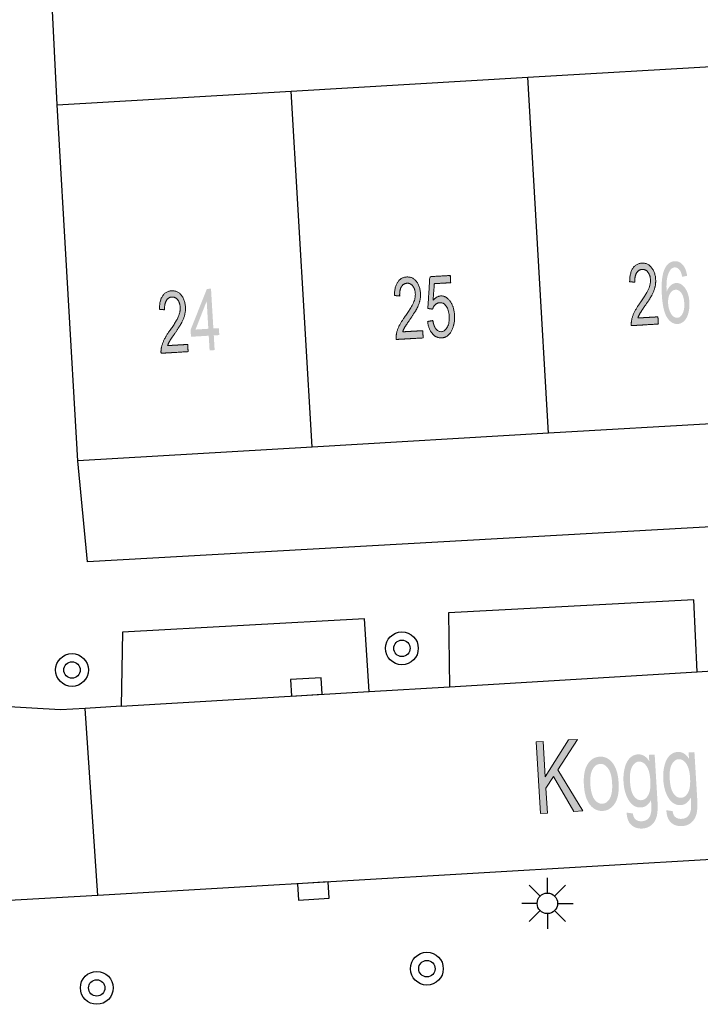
# Model space of a CAD drawing. Header units: metres. Extents: x 134521 to 134907, y 396000 to 396359.
# Tile 49 of 135: x 134618 to 134635, y 396202 to 396226. Entities that reach past the tile are written whole.
import ezdxf

# ---------------------------------------------------------------- set-up
doc = ezdxf.new("R2010")
doc.units = ezdxf.units.M
doc.header["$MEASUREMENT"] = 0

msp = doc.modelspace()

# ---------------------------------------------------------------- hatches: boundary and pattern name
at = {"linetype": 'Continuous', "lineweight": 0, "extrusion": (0, 0, -1)}
h = msp.add_hatch(color=251, dxfattribs=at)
edge = h.paths.add_edge_path()
edge.add_line((-134633.99, 396218.292), (-134634.001, 396218.116))
edge.add_line((-134634.001, 396218.116), (-134633.341, 396218.077))
edge.add_spline(control_points=[(-134633.341, 396218.077), (-134633.336, 396218.143), (-134633.348, 396218.205), (-134633.367, 396218.308), (-134633.417, 396218.409), (-134633.467, 396218.511), (-134633.564, 396218.645), (-134633.714, 396218.855), (-134633.765, 396218.975), (-134633.815, 396219.096), (-134633.808, 396219.2), (-134633.802, 396219.309), (-134633.746, 396219.381), (-134633.689, 396219.453), (-134633.606, 396219.448), (-134633.517, 396219.443), (-134633.469, 396219.36), (-134633.421, 396219.277), (-134633.428, 396219.136)], knot_values=[0, 0, 0, 0.111111, 0.111111, 0.222222, 0.222222, 0.333333, 0.333333, 0.444444, 0.444444, 0.555556, 0.555556, 0.666667, 0.666667, 0.777778, 0.777778, 0.888889, 0.888889, 1, 1, 1], degree=2, periodic=0)
edge.add_line((-134633.428, 396219.136), (-134633.301, 396219.148))
edge.add_spline(control_points=[(-134633.301, 396219.148), (-134633.301, 396219.36), (-134633.379, 396219.476), (-134633.457, 396219.592), (-134633.599, 396219.6), (-134633.743, 396219.609), (-134633.834, 396219.494), (-134633.925, 396219.38), (-134633.935, 396219.203), (-134633.94, 396219.113), (-134633.921, 396219.025), (-134633.902, 396218.937), (-134633.85, 396218.837), (-134633.799, 396218.738), (-134633.677, 396218.563), (-134633.575, 396218.418), (-134633.547, 396218.366), (-134633.519, 396218.315), (-134633.501, 396218.264)], knot_values=[0, 0, 0, 0.111111, 0.111111, 0.222222, 0.222222, 0.333333, 0.333333, 0.444444, 0.444444, 0.555556, 0.555556, 0.666667, 0.666667, 0.777778, 0.777778, 0.888889, 0.888889, 1, 1, 1], degree=2, periodic=0)
edge.add_line((-134633.501, 396218.264), (-134633.99, 396218.292))
h = msp.add_hatch(color=251, dxfattribs=at)
edge = h.paths.add_edge_path()
edge.add_line((-134634.703, 396219.291), (-134634.582, 396219.269))
edge.add_spline(control_points=[(-134634.582, 396219.269), (-134634.559, 396219.377), (-134634.526, 396219.424), (-134634.471, 396219.5), (-134634.398, 396219.496), (-134634.34, 396219.493), (-134634.298, 396219.441), (-134634.244, 396219.374), (-134634.218, 396219.251), (-134634.191, 396219.127), (-134634.203, 396218.902), (-134634.242, 396219.006), (-134634.303, 396219.059), (-134634.364, 396219.112), (-134634.434, 396219.116), (-134634.557, 396219.123), (-134634.651, 396218.993), (-134634.745, 396218.863), (-134634.758, 396218.648), (-134634.766, 396218.507), (-134634.733, 396218.384), (-134634.7, 396218.261), (-134634.632, 396218.192), (-134634.565, 396218.124), (-134634.475, 396218.118), (-134634.322, 396218.109), (-134634.215, 396218.273), (-134634.109, 396218.436), (-134634.086, 396218.824), (-134634.06, 396219.258), (-134634.155, 396219.461), (-134634.239, 396219.638), (-134634.397, 396219.647), (-134634.515, 396219.654), (-134634.596, 396219.559), (-134634.677, 396219.465), (-134634.703, 396219.291)], knot_values=[0, 0, 0, 0.055556, 0.055556, 0.111111, 0.111111, 0.166667, 0.166667, 0.222222, 0.222222, 0.277778, 0.277778, 0.333333, 0.333333, 0.388889, 0.388889, 0.444444, 0.444444, 0.5, 0.5, 0.555556, 0.555556, 0.611111, 0.611111, 0.666667, 0.666667, 0.722222, 0.722222, 0.777778, 0.777778, 0.833333, 0.833333, 0.888889, 0.888889, 0.944444, 0.944444, 1, 1, 1], degree=2, periodic=0)
edge = h.paths.add_edge_path(flags=16)
edge.add_spline(control_points=[(-134634.239, 396218.617), (-134634.245, 396218.521), (-134634.277, 396218.436), (-134634.309, 396218.351), (-134634.36, 396218.308), (-134634.41, 396218.266), (-134634.464, 396218.269), (-134634.542, 396218.273), (-134634.592, 396218.371), (-134634.642, 396218.468), (-134634.632, 396218.629), (-134634.623, 396218.785), (-134634.563, 396218.871), (-134634.503, 396218.957), (-134634.419, 396218.952), (-134634.336, 396218.947), (-134634.283, 396218.854), (-134634.231, 396218.762), (-134634.239, 396218.617)], knot_values=[0, 0, 0, 0.111111, 0.111111, 0.222222, 0.222222, 0.333333, 0.333333, 0.444444, 0.444444, 0.555556, 0.555556, 0.666667, 0.666667, 0.777778, 0.777778, 0.888889, 0.888889, 1, 1, 1], degree=2, periodic=0)
h = msp.add_hatch(color=251, dxfattribs=at)
edge = h.paths.add_edge_path()
edge.add_line((-134628.256, 396217.955), (-134628.266, 396217.778))
edge.add_line((-134628.266, 396217.778), (-134627.606, 396217.74))
edge.add_spline(control_points=[(-134627.606, 396217.74), (-134627.601, 396217.806), (-134627.613, 396217.869), (-134627.632, 396217.971), (-134627.682, 396218.073), (-134627.732, 396218.174), (-134627.829, 396218.308), (-134627.98, 396218.518), (-134628.031, 396218.638), (-134628.081, 396218.759), (-134628.075, 396218.863), (-134628.068, 396218.972), (-134628.012, 396219.044), (-134627.956, 396219.116), (-134627.872, 396219.111), (-134627.784, 396219.106), (-134627.735, 396219.024), (-134627.687, 396218.941), (-134627.694, 396218.8)], knot_values=[0, 0, 0, 0.111111, 0.111111, 0.222222, 0.222222, 0.333333, 0.333333, 0.444444, 0.444444, 0.555556, 0.555556, 0.666667, 0.666667, 0.777778, 0.777778, 0.888889, 0.888889, 1, 1, 1], degree=2, periodic=0)
edge.add_line((-134627.694, 396218.8), (-134627.567, 396218.812))
edge.add_spline(control_points=[(-134627.567, 396218.812), (-134627.568, 396219.024), (-134627.646, 396219.139), (-134627.724, 396219.255), (-134627.866, 396219.263), (-134628.01, 396219.272), (-134628.1, 396219.157), (-134628.191, 396219.043), (-134628.201, 396218.866), (-134628.207, 396218.776), (-134628.187, 396218.688), (-134628.168, 396218.6), (-134628.116, 396218.5), (-134628.065, 396218.401), (-134627.943, 396218.226), (-134627.841, 396218.081), (-134627.812, 396218.029), (-134627.784, 396217.978), (-134627.766, 396217.927)], knot_values=[0, 0, 0, 0.111111, 0.111111, 0.222222, 0.222222, 0.333333, 0.333333, 0.444444, 0.444444, 0.555556, 0.555556, 0.666667, 0.666667, 0.777778, 0.777778, 0.888889, 0.888889, 1, 1, 1], degree=2, periodic=0)
edge.add_line((-134627.766, 396217.927), (-134628.256, 396217.955))
h = msp.add_hatch(color=251, dxfattribs=at)
edge = h.paths.add_edge_path()
edge.add_line((-134628.375, 396218.179), (-134628.502, 396218.202))
edge.add_spline(control_points=[(-134628.502, 396218.202), (-134628.525, 396218.062), (-134628.581, 396217.994), (-134628.637, 396217.926), (-134628.711, 396217.93), (-134628.8, 396217.935), (-134628.855, 396218.039), (-134628.911, 396218.143), (-134628.901, 396218.309), (-134628.892, 396218.467), (-134628.828, 396218.554), (-134628.764, 396218.642), (-134628.668, 396218.637), (-134628.608, 396218.633), (-134628.563, 396218.59), (-134628.518, 396218.546), (-134628.495, 396218.48)], knot_values=[0, 0, 0, 0.125, 0.125, 0.25, 0.25, 0.375, 0.375, 0.5, 0.5, 0.625, 0.625, 0.75, 0.75, 0.875, 0.875, 1, 1, 1], degree=2, periodic=0)
edge.add_line((-134628.495, 396218.48), (-134628.379, 396218.496))
edge.add_line((-134628.379, 396218.496), (-134628.43, 396219.271))
edge.add_line((-134628.43, 396219.271), (-134628.927, 396219.3))
edge.add_line((-134628.927, 396219.3), (-134628.937, 396219.124))
edge.add_line((-134628.937, 396219.124), (-134628.539, 396219.101))
edge.add_line((-134628.539, 396219.101), (-134628.508, 396218.696))
edge.add_spline(control_points=[(-134628.508, 396218.696), (-134628.593, 396218.795), (-134628.691, 396218.801), (-134628.822, 396218.808), (-134628.92, 396218.677), (-134629.018, 396218.547), (-134629.03, 396218.333), (-134629.042, 396218.13), (-134628.971, 396217.977), (-134628.886, 396217.789), (-134628.72, 396217.779), (-134628.584, 396217.772), (-134628.491, 396217.881), (-134628.398, 396217.99), (-134628.375, 396218.179)], knot_values=[0, 0, 0, 0.142857, 0.142857, 0.285714, 0.285714, 0.428571, 0.428571, 0.571429, 0.571429, 0.714286, 0.714286, 0.857143, 0.857143, 1, 1, 1], degree=2, periodic=0)
h = msp.add_hatch(color=251, dxfattribs=at)
edge = h.paths.add_edge_path()
edge.add_line((-134622.525, 396217.62), (-134622.535, 396217.443))
edge.add_line((-134622.535, 396217.443), (-134621.875, 396217.404))
edge.add_spline(control_points=[(-134621.875, 396217.404), (-134621.87, 396217.47), (-134621.882, 396217.532), (-134621.901, 396217.635), (-134621.951, 396217.736), (-134622.001, 396217.838), (-134622.098, 396217.972), (-134622.249, 396218.182), (-134622.299, 396218.302), (-134622.349, 396218.423), (-134622.343, 396218.527), (-134622.336, 396218.636), (-134622.28, 396218.708), (-134622.223, 396218.78), (-134622.14, 396218.775), (-134622.051, 396218.77), (-134622.003, 396218.687), (-134621.955, 396218.605), (-134621.962, 396218.464)], knot_values=[0, 0, 0, 0.111111, 0.111111, 0.222222, 0.222222, 0.333333, 0.333333, 0.444444, 0.444444, 0.555556, 0.555556, 0.666667, 0.666667, 0.777778, 0.777778, 0.888889, 0.888889, 1, 1, 1], degree=2, periodic=0)
edge.add_line((-134621.962, 396218.464), (-134621.835, 396218.476))
edge.add_spline(control_points=[(-134621.835, 396218.476), (-134621.835, 396218.688), (-134621.913, 396218.803), (-134621.991, 396218.919), (-134622.134, 396218.927), (-134622.277, 396218.936), (-134622.368, 396218.821), (-134622.459, 396218.707), (-134622.469, 396218.53), (-134622.475, 396218.44), (-134622.455, 396218.352), (-134622.436, 396218.264), (-134622.385, 396218.165), (-134622.334, 396218.065), (-134622.212, 396217.89), (-134622.11, 396217.745), (-134622.081, 396217.693), (-134622.053, 396217.642), (-134622.035, 396217.591)], knot_values=[0, 0, 0, 0.111111, 0.111111, 0.222222, 0.222222, 0.333333, 0.333333, 0.444444, 0.444444, 0.555556, 0.555556, 0.666667, 0.666667, 0.777778, 0.777778, 0.888889, 0.888889, 1, 1, 1], degree=2, periodic=0)
edge.add_line((-134622.035, 396217.591), (-134622.525, 396217.62))
at = {"linetype": 'Continuous', "lineweight": 0}
h = msp.add_hatch(color=251, dxfattribs=at)
h.paths.add_polyline_path([(134623.059, 396217.474), (134623.038, 396217.832), (134622.605, 396217.806), (134622.595, 396217.975), (134622.993, 396218.972), (134623.093, 396218.978), (134623.151, 396218.008), (134623.285, 396218.016), (134623.295, 396217.847), (134623.161, 396217.839), (134623.182, 396217.481)])
h.paths.add_polyline_path([(134622.716, 396217.982), (134622.988, 396218.677), (134623.028, 396218.001)], flags=16)
at = {"linetype": 'Continuous', "lineweight": 0, "extrusion": (0, 0, -1)}
msp.add_hatch(color=251, dxfattribs=at).paths.add_polyline_path([(-134631.129, 396206.186), (-134631.295, 396206.196), (-134631.258, 396206.801), (-134631.446, 396207.09), (-134631.943, 396206.235), (-134632.161, 396206.248), (-134631.553, 396207.254), (-134632.033, 396207.993), (-134631.81, 396207.98), (-134631.242, 396207.077), (-134631.19, 396207.942), (-134631.024, 396207.933)])
h = msp.add_hatch(color=251, dxfattribs=at)
edge = h.paths.add_edge_path()
edge.add_line((-134633.227, 396206.208), (-134633.378, 396206.186))
edge.add_spline(control_points=[(-134633.378, 396206.186), (-134633.394, 396206.09), (-134633.439, 396206.048), (-134633.499, 396205.991), (-134633.598, 396205.997), (-134633.704, 396206.004), (-134633.759, 396206.067), (-134633.813, 396206.13), (-134633.827, 396206.238), (-134633.835, 396206.304), (-134633.822, 396206.513), (-134633.731, 396206.342), (-134633.581, 396206.333), (-134633.395, 396206.322), (-134633.281, 396206.504), (-134633.168, 396206.686), (-134633.152, 396206.95), (-134633.141, 396207.131), (-134633.179, 396207.287), (-134633.216, 396207.443), (-134633.3, 396207.531), (-134633.384, 396207.62), (-134633.504, 396207.627), (-134633.664, 396207.637), (-134633.779, 396207.462)], knot_values=[0, 0, 0, 0.083333, 0.083333, 0.166667, 0.166667, 0.25, 0.25, 0.333333, 0.333333, 0.416667, 0.416667, 0.5, 0.5, 0.583333, 0.583333, 0.666667, 0.666667, 0.75, 0.75, 0.833333, 0.833333, 0.916667, 0.916667, 1, 1, 1], degree=2, periodic=0)
edge.add_line((-134633.779, 396207.462), (-134633.77, 396207.615))
edge.add_line((-134633.77, 396207.615), (-134633.911, 396207.624))
edge.add_line((-134633.911, 396207.624), (-134633.977, 396206.53))
edge.add_spline(control_points=[(-134633.977, 396206.53), (-134633.995, 396206.235), (-134633.959, 396206.109), (-134633.924, 396205.983), (-134633.835, 396205.906), (-134633.746, 396205.829), (-134633.61, 396205.82), (-134633.448, 396205.811), (-134633.342, 396205.907), (-134633.236, 396206.002), (-134633.227, 396206.208)], knot_values=[0, 0, 0, 0.2, 0.2, 0.4, 0.4, 0.6, 0.6, 0.8, 0.8, 1, 1, 1], degree=2, periodic=0)
edge = h.paths.add_edge_path(flags=16)
edge.add_spline(control_points=[(-134633.309, 396206.975), (-134633.324, 396206.725), (-134633.401, 396206.615), (-134633.479, 396206.505), (-134633.585, 396206.511), (-134633.69, 396206.517), (-134633.755, 396206.636), (-134633.82, 396206.754), (-134633.805, 396206.997), (-134633.791, 396207.23), (-134633.71, 396207.343), (-134633.63, 396207.457), (-134633.526, 396207.451), (-134633.424, 396207.445), (-134633.36, 396207.324), (-134633.295, 396207.204), (-134633.309, 396206.975)], knot_values=[0, 0, 0, 0.125, 0.125, 0.25, 0.25, 0.375, 0.375, 0.5, 0.5, 0.625, 0.625, 0.75, 0.75, 0.875, 0.875, 1, 1, 1], degree=2, periodic=0)
h = msp.add_hatch(color=251, dxfattribs=at)
edge = h.paths.add_edge_path()
edge.add_line((-134634.196, 396206.266), (-134634.347, 396206.244))
edge.add_spline(control_points=[(-134634.347, 396206.244), (-134634.363, 396206.148), (-134634.408, 396206.106), (-134634.468, 396206.05), (-134634.567, 396206.056), (-134634.674, 396206.062), (-134634.728, 396206.125), (-134634.782, 396206.188), (-134634.796, 396206.296), (-134634.804, 396206.362), (-134634.791, 396206.572), (-134634.7, 396206.4), (-134634.55, 396206.391), (-134634.364, 396206.38), (-134634.25, 396206.562), (-134634.137, 396206.744), (-134634.121, 396207.008), (-134634.11, 396207.189), (-134634.148, 396207.345), (-134634.185, 396207.501), (-134634.269, 396207.59), (-134634.353, 396207.678), (-134634.473, 396207.686), (-134634.633, 396207.695), (-134634.748, 396207.52)], knot_values=[0, 0, 0, 0.083333, 0.083333, 0.166667, 0.166667, 0.25, 0.25, 0.333333, 0.333333, 0.416667, 0.416667, 0.5, 0.5, 0.583333, 0.583333, 0.666667, 0.666667, 0.75, 0.75, 0.833333, 0.833333, 0.916667, 0.916667, 1, 1, 1], degree=2, periodic=0)
edge.add_line((-134634.748, 396207.52), (-134634.739, 396207.673))
edge.add_line((-134634.739, 396207.673), (-134634.88, 396207.682))
edge.add_line((-134634.88, 396207.682), (-134634.946, 396206.588))
edge.add_spline(control_points=[(-134634.946, 396206.588), (-134634.964, 396206.293), (-134634.928, 396206.167), (-134634.893, 396206.041), (-134634.804, 396205.964), (-134634.715, 396205.887), (-134634.579, 396205.879), (-134634.417, 396205.869), (-134634.311, 396205.965), (-134634.205, 396206.061), (-134634.196, 396206.266)], knot_values=[0, 0, 0, 0.2, 0.2, 0.4, 0.4, 0.6, 0.6, 0.8, 0.8, 1, 1, 1], degree=2, periodic=0)
edge = h.paths.add_edge_path(flags=16)
edge.add_spline(control_points=[(-134634.278, 396207.033), (-134634.293, 396206.783), (-134634.371, 396206.673), (-134634.448, 396206.563), (-134634.554, 396206.569), (-134634.66, 396206.576), (-134634.724, 396206.694), (-134634.789, 396206.812), (-134634.774, 396207.055), (-134634.76, 396207.288), (-134634.679, 396207.402), (-134634.599, 396207.515), (-134634.495, 396207.509), (-134634.393, 396207.503), (-134634.329, 396207.382), (-134634.264, 396207.262), (-134634.278, 396207.033)], knot_values=[0, 0, 0, 0.125, 0.125, 0.25, 0.25, 0.375, 0.375, 0.5, 0.5, 0.625, 0.625, 0.75, 0.75, 0.875, 0.875, 1, 1, 1], degree=2, periodic=0)
h = msp.add_hatch(color=251, dxfattribs=at)
edge = h.paths.add_edge_path()
edge.add_spline(control_points=[(-134632.185, 396206.885), (-134632.164, 396207.236), (-134632.293, 396207.413), (-134632.401, 396207.561), (-134632.569, 396207.571), (-134632.755, 396207.582), (-134632.884, 396207.418), (-134633.012, 396207.255), (-134633.03, 396206.953), (-134633.045, 396206.709), (-134633.001, 396206.566), (-134632.957, 396206.423), (-134632.862, 396206.339), (-134632.767, 396206.256), (-134632.648, 396206.249), (-134632.459, 396206.238), (-134632.331, 396206.401), (-134632.204, 396206.564), (-134632.185, 396206.885)], knot_values=[0, 0, 0, 0.111111, 0.111111, 0.222222, 0.222222, 0.333333, 0.333333, 0.444444, 0.444444, 0.555556, 0.555556, 0.666667, 0.666667, 0.777778, 0.777778, 0.888889, 0.888889, 1, 1, 1], degree=2, periodic=0)
edge = h.paths.add_edge_path(flags=16)
edge.add_spline(control_points=[(-134632.343, 396206.894), (-134632.358, 396206.651), (-134632.44, 396206.534), (-134632.523, 396206.418), (-134632.638, 396206.425), (-134632.752, 396206.432), (-134632.82, 396206.558), (-134632.888, 396206.684), (-134632.873, 396206.933), (-134632.859, 396207.168), (-134632.776, 396207.284), (-134632.692, 396207.401), (-134632.58, 396207.394), (-134632.465, 396207.387), (-134632.397, 396207.262), (-134632.328, 396207.137), (-134632.343, 396206.894)], knot_values=[0, 0, 0, 0.125, 0.125, 0.25, 0.25, 0.375, 0.375, 0.5, 0.5, 0.625, 0.625, 0.75, 0.75, 0.875, 0.875, 1, 1, 1], degree=2, periodic=0)

# ---------------------------------------------------------------- linework, layer by layer
at = {"color": 251}
for p, q in [((134619.34, 396223.46), (134619.07, 396228.97)), ((134630.817, 396224.133), (134636.585, 396224.471)), ((134625.049, 396223.795), (134630.817, 396224.133)), ((134631.324, 396215.453), (134630.817, 396224.133)), ((134619.34, 396223.46), (134625.049, 396223.795)), ((134625.556, 396215.115), (134625.049, 396223.795)), ((134619.85, 396214.78), (134619.34, 396223.46)), ((134637.091, 396215.792), (134631.324, 396215.453)), ((134631.324, 396215.453), (134625.556, 396215.115)), ((134625.556, 396215.115), (134619.85, 396214.78)), ((134620.08, 396212.32), (134619.85, 396214.78)), ((134654.59, 396214.26), (134620.08, 396212.32)), ((134634.866, 396211.391), (134628.88, 396211.081)), ((134634.95, 396209.64), (134634.866, 396211.391)), ((134628.88, 396211.081), (134628.907, 396209.277)), ((134626.835, 396210.935), (134620.937, 396210.604)), ((134626.947, 396209.16), (134626.835, 396210.935)), ((134620.937, 396210.604), (134620.902, 396208.799)), ((134634.95, 396209.64), (134637.026, 396209.763)), ((134619.42, 396208.71), (134604.37, 396209.65)), ((134628.907, 396209.277), (134634.95, 396209.64)), ((134620.902, 396208.799), (134626.947, 396209.16)), ((134626.947, 396209.16), (134628.907, 396209.277)), ((134620.025, 396208.746), (134619.42, 396208.71)), ((134620.902, 396208.799), (134620.025, 396208.746)), ((134620.336, 396204.19), (134620.025, 396208.746)), ((134674.03, 396207.33), (134620.336, 396204.19)), ((134631.295, 396204.246), (134631.295, 396204.621)), ((134631.118, 396204.173), (134630.853, 396204.438)), ((134631.472, 396204.173), (134631.737, 396204.438)), ((134620.336, 396204.19), (134616.349, 396203.957)), ((134631.045, 396203.996), (134630.67, 396203.996)), ((134631.118, 396203.819), (134630.853, 396203.554)), ((134631.737, 396203.554), (134631.472, 396203.819)), ((134631.545, 396203.996), (134631.92, 396203.996)), ((134631.295, 396203.746), (134631.295, 396203.371))]:
    msp.add_line(p, q, dxfattribs=at)
at = {"color": 251, "flags": 128}
for points in [[(134625.433, 396209.072), (134625.807, 396209.095), (134625.783, 396209.494), (134625.035, 396209.449), (134625.059, 396209.049), (134625.433, 396209.072)], [(134625.578, 396204.498), (134625.204, 396204.475), (134625.228, 396204.076), (134625.977, 396204.122), (134625.952, 396204.521), (134625.578, 396204.498)]]:
    msp.add_lwpolyline(points, dxfattribs=at)
at = {"color": 251, "linetype": 'Continuous', "lineweight": 0, "flags": 128}
msp.add_lwpolyline([(134631.129, 396206.186), (134631.024, 396207.933), (134631.19, 396207.942), (134631.242, 396207.077), (134631.81, 396207.98), (134632.033, 396207.993), (134631.553, 396207.254), (134632.161, 396206.248), (134631.943, 396206.235), (134631.446, 396207.09), (134631.258, 396206.801), (134631.295, 396206.196)], close=True, dxfattribs=at)
at = {"color": 251}
for centre, radius in [((134627.748, 396210.212), 0.4), ((134627.748, 396210.212), 0.2), ((134619.704, 396209.684), 0.4), ((134619.704, 396209.684), 0.2), ((134631.295, 396203.996), 0.25), ((134628.357, 396202.403), 0.4), ((134628.357, 396202.403), 0.2), ((134620.307, 396201.935), 0.4), ((134620.307, 396201.935), 0.2)]:
    msp.add_circle(centre, radius, dxfattribs=at)
at = {"color": 251, "linetype": 'Continuous', "lineweight": 0}
for points, knots in [([(134633.99, 396218.292), (134633.996, 396218.204), (134634.001, 396218.116), (134633.671, 396218.096), (134633.341, 396218.077), (134633.336, 396218.143), (134633.348, 396218.205), (134633.367, 396218.308), (134633.417, 396218.409), (134633.467, 396218.511), (134633.564, 396218.645), (134633.714, 396218.855), (134633.765, 396218.975), (134633.815, 396219.096), (134633.808, 396219.2), (134633.802, 396219.309), (134633.746, 396219.381), (134633.689, 396219.453), (134633.606, 396219.448), (134633.517, 396219.443), (134633.469, 396219.36), (134633.421, 396219.277), (134633.428, 396219.136), (134633.364, 396219.142), (134633.301, 396219.148), (134633.301, 396219.36), (134633.379, 396219.476), (134633.457, 396219.592), (134633.599, 396219.6), (134633.743, 396219.609), (134633.834, 396219.494), (134633.925, 396219.38), (134633.935, 396219.203), (134633.94, 396219.113), (134633.921, 396219.025), (134633.902, 396218.937), (134633.85, 396218.837), (134633.799, 396218.738), (134633.677, 396218.563), (134633.575, 396218.418), (134633.547, 396218.366), (134633.519, 396218.315), (134633.501, 396218.264), (134633.746, 396218.278), (134633.99, 396218.292)], [0, 0, 0, 0.1, 0.1, 0.2, 0.2, 0.222222, 0.222222, 0.244444, 0.244444, 0.266667, 0.266667, 0.288889, 0.288889, 0.311111, 0.311111, 0.333333, 0.333333, 0.355556, 0.355556, 0.377778, 0.377778, 0.4, 0.4, 0.6, 0.6, 0.622222, 0.622222, 0.644444, 0.644444, 0.666667, 0.666667, 0.688889, 0.688889, 0.711111, 0.711111, 0.733333, 0.733333, 0.755556, 0.755556, 0.777778, 0.777778, 0.8, 0.8, 1, 1, 1]), ([(134628.256, 396217.955), (134628.261, 396217.867), (134628.266, 396217.778), (134627.936, 396217.759), (134627.606, 396217.74), (134627.601, 396217.806), (134627.613, 396217.869), (134627.632, 396217.971), (134627.682, 396218.073), (134627.732, 396218.174), (134627.829, 396218.308), (134627.98, 396218.518), (134628.031, 396218.638), (134628.081, 396218.759), (134628.075, 396218.863), (134628.068, 396218.972), (134628.012, 396219.044), (134627.956, 396219.116), (134627.872, 396219.111), (134627.784, 396219.106), (134627.735, 396219.024), (134627.687, 396218.941), (134627.694, 396218.8), (134627.631, 396218.806), (134627.567, 396218.812), (134627.568, 396219.024), (134627.646, 396219.139), (134627.724, 396219.255), (134627.866, 396219.263), (134628.01, 396219.272), (134628.1, 396219.157), (134628.191, 396219.043), (134628.201, 396218.866), (134628.207, 396218.776), (134628.187, 396218.688), (134628.168, 396218.6), (134628.116, 396218.5), (134628.065, 396218.401), (134627.943, 396218.226), (134627.841, 396218.081), (134627.812, 396218.029), (134627.784, 396217.978), (134627.766, 396217.927), (134628.011, 396217.941), (134628.256, 396217.955)], [0, 0, 0, 0.1, 0.1, 0.2, 0.2, 0.222222, 0.222222, 0.244444, 0.244444, 0.266667, 0.266667, 0.288889, 0.288889, 0.311111, 0.311111, 0.333333, 0.333333, 0.355556, 0.355556, 0.377778, 0.377778, 0.4, 0.4, 0.6, 0.6, 0.622222, 0.622222, 0.644444, 0.644444, 0.666667, 0.666667, 0.688889, 0.688889, 0.711111, 0.711111, 0.733333, 0.733333, 0.755556, 0.755556, 0.777778, 0.777778, 0.8, 0.8, 1, 1, 1]), ([(134628.375, 396218.179), (134628.439, 396218.19), (134628.502, 396218.202), (134628.525, 396218.062), (134628.581, 396217.994), (134628.637, 396217.926), (134628.711, 396217.93), (134628.8, 396217.935), (134628.855, 396218.039), (134628.911, 396218.143), (134628.901, 396218.309), (134628.892, 396218.467), (134628.828, 396218.554), (134628.764, 396218.642), (134628.668, 396218.637), (134628.608, 396218.633), (134628.563, 396218.59), (134628.518, 396218.546), (134628.495, 396218.48), (134628.437, 396218.488), (134628.379, 396218.496), (134628.405, 396218.883), (134628.43, 396219.271), (134628.679, 396219.285), (134628.927, 396219.3), (134628.932, 396219.212), (134628.937, 396219.124), (134628.738, 396219.112), (134628.539, 396219.101), (134628.523, 396218.898), (134628.508, 396218.696), (134628.593, 396218.795), (134628.691, 396218.801), (134628.822, 396218.808), (134628.92, 396218.677), (134629.018, 396218.547), (134629.03, 396218.333), (134629.042, 396218.13), (134628.971, 396217.977), (134628.886, 396217.789), (134628.72, 396217.779), (134628.584, 396217.772), (134628.491, 396217.881), (134628.398, 396217.99), (134628.375, 396218.179)], [0, 0, 0, 0.25, 0.25, 0.28125, 0.28125, 0.3125, 0.3125, 0.34375, 0.34375, 0.375, 0.375, 0.40625, 0.40625, 0.4375, 0.4375, 0.46875, 0.46875, 0.5, 0.5, 0.541667, 0.541667, 0.583333, 0.583333, 0.625, 0.625, 0.666667, 0.666667, 0.708333, 0.708333, 0.75, 0.75, 0.785714, 0.785714, 0.821429, 0.821429, 0.857143, 0.857143, 0.892857, 0.892857, 0.928571, 0.928571, 0.964286, 0.964286, 1, 1, 1]), ([(134622.525, 396217.62), (134622.53, 396217.531), (134622.535, 396217.443), (134622.205, 396217.423), (134621.875, 396217.404), (134621.87, 396217.47), (134621.882, 396217.532), (134621.901, 396217.635), (134621.951, 396217.736), (134622.001, 396217.838), (134622.098, 396217.972), (134622.249, 396218.182), (134622.299, 396218.302), (134622.349, 396218.423), (134622.343, 396218.527), (134622.336, 396218.636), (134622.28, 396218.708), (134622.223, 396218.78), (134622.14, 396218.775), (134622.051, 396218.77), (134622.003, 396218.687), (134621.955, 396218.605), (134621.962, 396218.464), (134621.899, 396218.47), (134621.835, 396218.476), (134621.835, 396218.688), (134621.913, 396218.803), (134621.991, 396218.919), (134622.134, 396218.927), (134622.277, 396218.936), (134622.368, 396218.821), (134622.459, 396218.707), (134622.469, 396218.53), (134622.475, 396218.44), (134622.455, 396218.352), (134622.436, 396218.264), (134622.385, 396218.165), (134622.334, 396218.065), (134622.212, 396217.89), (134622.11, 396217.745), (134622.081, 396217.693), (134622.053, 396217.642), (134622.035, 396217.591), (134622.28, 396217.605), (134622.525, 396217.62)], [0, 0, 0, 0.1, 0.1, 0.2, 0.2, 0.222222, 0.222222, 0.244444, 0.244444, 0.266667, 0.266667, 0.288889, 0.288889, 0.311111, 0.311111, 0.333333, 0.333333, 0.355556, 0.355556, 0.377778, 0.377778, 0.4, 0.4, 0.6, 0.6, 0.622222, 0.622222, 0.644444, 0.644444, 0.666667, 0.666667, 0.688889, 0.688889, 0.711111, 0.711111, 0.733333, 0.733333, 0.755556, 0.755556, 0.777778, 0.777778, 0.8, 0.8, 1, 1, 1])]:
    msp.add_open_spline(points, degree=2, knots=knots, dxfattribs=at)

doc.saveas('drawing.dxf')
